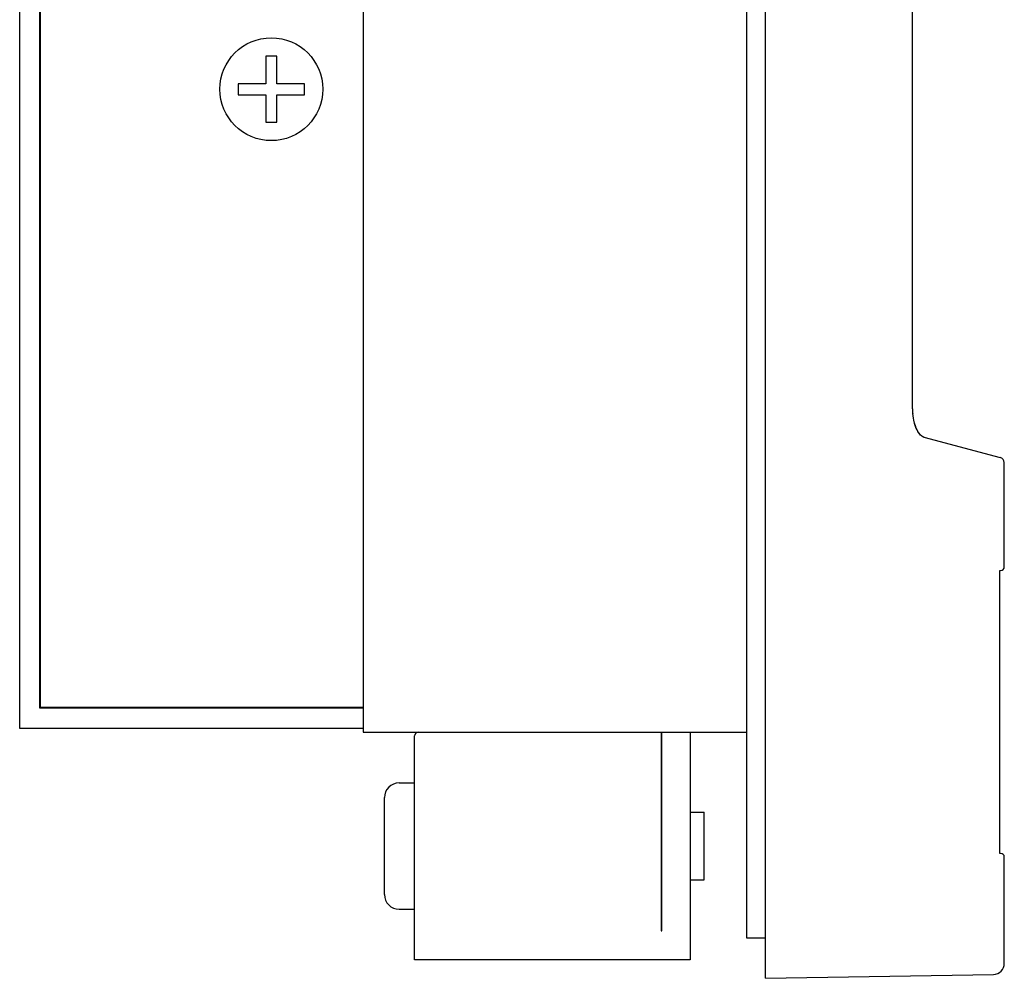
# Model space of a CAD drawing. Extents: x 84.2 to 139, y -35.7 to 34.4.
# Tile 4 of 17: x 105.5 to 108.2, y -30.2 to -27.6. Entities that reach past the tile are written whole.
import ezdxf

# ---------------------------------------------------------------- set-up
doc = ezdxf.new("R2010")
doc.units = 0
doc.header["$LTSCALE"] = 1.87
doc.header["$MEASUREMENT"] = 0
doc.layers.get('0').update_dxf_attribs({"linetype": 'CONTINUOUS'})
doc.layers.add('UNIT', color=7, linetype='CONTINUOUS')

msp = doc.modelspace()

# ---------------------------------------------------------------- linework, layer by layer
at = {"color": 7, "linetype": 'Continuous'}
for p, q in [((106.458, -19.8853), (106.458, -29.5453)), ((105.578, -29.4803), (105.578, -25.8653)), ((105.523, -29.5353), (105.523, -25.9203)), ((105.58, -29.4783), (105.58, -26.1753)), ((106.223, -27.7053), (106.193, -27.7053)), ((106.193, -27.7053), (106.193, -27.7803)), ((106.223, -27.7803), (106.223, -27.7053)), ((106.193, -27.7803), (106.118, -27.7803)), ((106.118, -27.7803), (106.118, -27.8103)), ((106.298, -27.7803), (106.223, -27.7803)), ((106.298, -27.8103), (106.298, -27.7803)), ((106.118, -27.8103), (106.193, -27.8103)), ((106.193, -27.8103), (106.193, -27.8853)), ((106.223, -27.8103), (106.298, -27.8103)), ((106.223, -27.8853), (106.223, -27.8103)), ((106.193, -27.8853), (106.223, -27.8853)), ((106.458, -29.4783), (105.58, -29.4783)), ((106.458, -29.4803), (105.578, -29.4803)), ((106.458, -29.5353), (105.523, -29.5353)), ((106.458, -29.5453), (107.501, -29.5453)), ((106.598, -30.1653), (106.598, -29.5553)), ((107.269, -29.5453), (107.269, -30.0863)), ((107.271, -30.0863), (107.271, -29.5453)), ((107.348, -29.5453), (107.348, -30.1653)), ((106.556, -29.6833), (106.598, -29.6833)), ((107.269, -29.7153), (107.271, -29.7153)), ((106.5157, -29.987), (106.5157, -29.7236)), ((107.348, -29.7633), (107.386, -29.7633)), ((107.386, -29.9473), (107.386, -29.7633)), ((107.348, -29.9473), (107.386, -29.9473)), ((107.269, -29.9953), (107.271, -29.9953)), ((106.556, -30.0273), (106.598, -30.0273)), ((107.269, -30.0863), (107.271, -30.0863)), ((107.348, -30.1653), (106.598, -30.1653))]:
    msp.add_line(p, q, dxfattribs=at)
msp.add_circle((106.208, -27.7953), 0.14, dxfattribs=at)
for centre, radius, start, end in [((106.608, -29.5553), 0.01, 90, 180), ((106.556, -29.7236), 0.0403, 90, 180), ((106.556, -29.987), 0.0403, 180, 270)]:
    msp.add_arc(centre, radius, start, end, dxfattribs=at)
at = {"layer": 'UNIT', "linetype": 'Continuous'}
for p, q in [((107.553, -30.2153), (107.553, -19.2153)), ((107.501, -19.3253), (107.501, -30.1053)), ((106.458, -19.8853), (106.458, -29.5453)), ((107.953, -28.665), (107.953, -20.7656)), ((106.193, -27.7053), (106.193, -27.7803)), ((106.223, -27.7053), (106.193, -27.7053)), ((106.223, -27.7803), (106.223, -27.7053)), ((106.118, -27.7803), (106.118, -27.8103)), ((106.193, -27.7803), (106.118, -27.7803)), ((106.298, -27.7803), (106.223, -27.7803)), ((106.298, -27.8103), (106.298, -27.7803)), ((106.118, -27.8103), (106.193, -27.8103)), ((106.193, -27.8103), (106.193, -27.8853)), ((106.223, -27.8103), (106.298, -27.8103)), ((106.223, -27.8853), (106.223, -27.8103)), ((106.193, -27.8853), (106.223, -27.8853)), ((107.955, -28.6847), (107.954, -28.6782)), ((107.9559, -28.6908), (107.955, -28.6847)), ((107.9559, -28.6908), (107.9559, -28.6908)), ((107.9569, -28.6963), (107.9559, -28.6908)), ((107.9844, -28.7425), (108.1919, -28.7981)), ((108.203, -29.0953), (108.203, -28.8125)), ((108.1908, -29.1202), (108.1909, -29.1053)), ((108.1908, -29.1171), (108.1909, -29.1142)), ((108.1908, -29.1234), (108.1908, -29.1195)), ((108.1908, -29.1268), (108.1908, -29.1234)), ((108.1908, -29.1303), (108.1908, -29.1249)), ((108.1908, -29.8503), (108.1908, -29.1272)), ((108.191, -29.1053), (108.193, -29.1053)), ((106.598, -30.1653), (106.598, -29.5553)), ((107.269, -29.5453), (107.269, -30.0863)), ((107.271, -30.0863), (107.271, -29.5453)), ((107.348, -29.5453), (107.348, -30.1653)), ((106.556, -29.6833), (106.598, -29.6833)), ((107.269, -29.7153), (107.271, -29.7153)), ((106.5157, -29.987), (106.5157, -29.7236)), ((107.348, -29.7633), (107.386, -29.7633)), ((107.386, -29.9473), (107.386, -29.7633)), ((108.1908, -29.8557), (108.1908, -29.8503)), ((108.1908, -29.864), (108.1908, -29.861)), ((108.1909, -29.8668), (108.1908, -29.8611)), ((108.1909, -29.8709), (108.1909, -29.8662)), ((108.193, -29.8753), (108.191, -29.8753)), ((108.203, -30.1745), (108.203, -29.8853)), ((107.348, -29.9473), (107.386, -29.9473)), ((107.269, -29.9953), (107.271, -29.9953)), ((106.556, -30.0273), (106.598, -30.0273)), ((107.269, -30.0863), (107.271, -30.0863)), ((107.501, -30.1053), (107.553, -30.1053)), ((107.348, -30.1653), (106.598, -30.1653)), ((107.553, -30.2153), (108.1735, -30.2045))]:
    msp.add_line(p, q, dxfattribs=at)
for points in [[(107.9606, -28.7105), (107.9587, -28.7041), (107.9569, -28.6963)], [(107.983, -28.742), (107.983, -28.742), (107.981, -28.7411), (107.9789, -28.7398), (107.9767, -28.738), (107.9745, -28.7359), (107.9722, -28.7332), (107.9699, -28.7301), (107.9676, -28.7265), (107.9654, -28.7223), (107.9632, -28.7175), (107.9611, -28.7119), (107.959, -28.7053)], [(107.9845, -28.7425), (107.9831, -28.742), (107.9812, -28.7412), (107.9793, -28.74), (107.9773, -28.7385), (107.9752, -28.7366), (107.973, -28.7343), (107.9709, -28.7316), (107.9687, -28.7284), (107.9666, -28.7248), (107.9646, -28.7206), (107.9626, -28.7159), (107.9606, -28.7105)], [(108.1908, -29.8611), (108.1908, -29.8545), (108.1908, -29.8511)], [(108.191, -29.8753), (108.1909, -29.874), (108.1909, -29.8718), (108.1909, -29.8694)]]:
    msp.add_lwpolyline(points, dxfattribs=at)
msp.add_circle((106.208, -27.7953), 0.14, dxfattribs=at)
for centre, radius, start, end in [((108.043, -28.665), 0.09, 180, 188.4472), ((108.188, -28.8125), 0.015, 4.136, 75), ((108.193, -29.0953), 0.01, 270, 0), ((106.608, -29.5553), 0.01, 90, 180), ((106.556, -29.7236), 0.0403, 90, 180), ((108.193, -29.8853), 0.01, 0, 90), ((106.556, -29.987), 0.0403, 180, 270), ((108.173, -30.1745), 0.03, 271, 0)]:
    msp.add_arc(centre, radius, start, end, dxfattribs=at)

doc.saveas('drawing.dxf')
